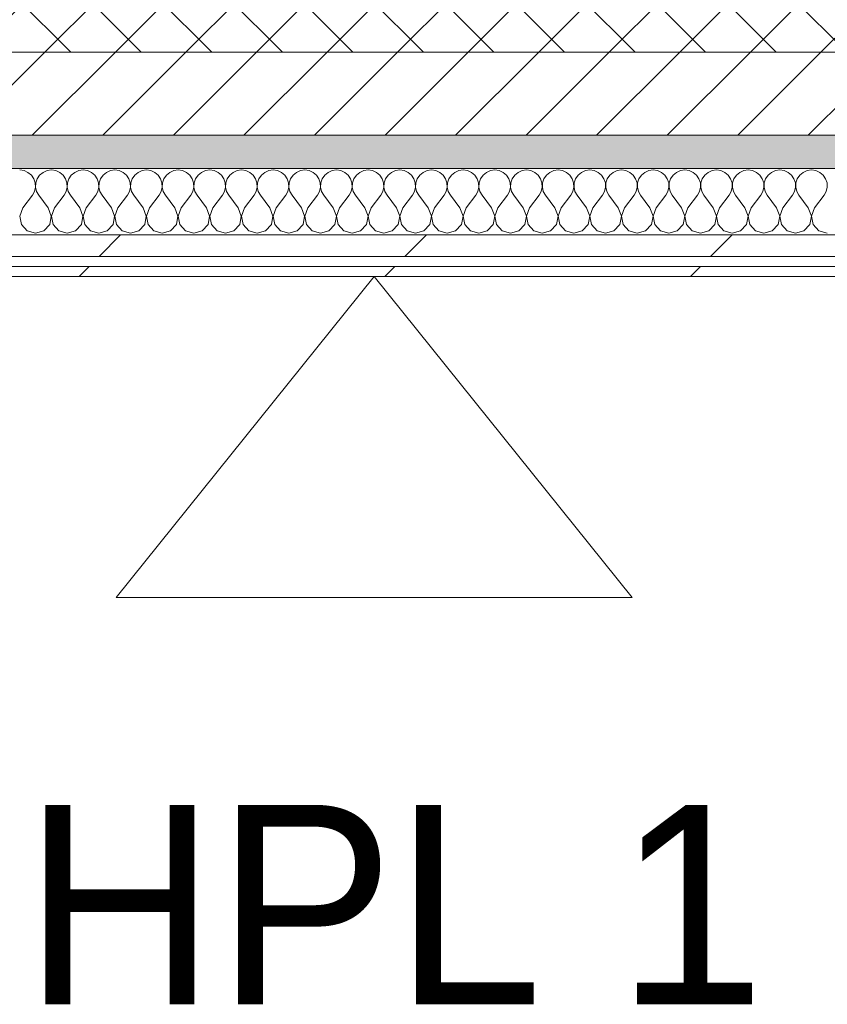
# Model space of a CAD drawing. Header units: millimetres. Extents: x -30280 to 22128, y -17757 to 4746.
# Tile 103 of 171: x -9314 to -8829, y -12842 to -12249. Entities that reach past the tile are written whole.
import ezdxf

# ---------------------------------------------------------------- set-up
doc = ezdxf.new("R2010")
doc.units = ezdxf.units.MM
doc.header["$MEASUREMENT"] = 0
doc.linetypes.add('Wipeout_Contour', pattern=[1000, 0, -1000])
doc.layers.add('12_FAÇ_Façana', color=7, linetype='Continuous')
doc.layers.add('Nuevo_08_E_Envans secs', color=7, linetype='Continuous')
for name, color, linetype, lineweight, true_color in [('12_FAÇ_Façana_Pluma_Nº__174', 7, 'Continuous', 13, 0xe4ad2c), ('12_FAÇ_Façana_Pluma_Nº__176', 7, 'Continuous', 15, 0x93a0c6), ('Nuevo_08_E_Envans secs_Pluma_Nº__102', 7, 'Continuous', 5, 0xcccccc), ('Nuevo_08_E_Envans secs_Pluma_Nº__171', 171, 'Continuous', 13, 0xaaaaff), ('Nuevo_08_E_Envans secs_Pluma_Nº__177', 7, 'Continuous', 15, 0xf7e046)]:
    doc.layers.add(name, color=color, linetype=linetype, lineweight=lineweight, true_color=true_color)
for name, color, linetype, lineweight in [('12_FAÇ_Façana_Pluma_Nº__2', 8, 'Continuous', 5), ('12_FAÇ_Façana_Pluma_Nº__7', 7, 'Continuous', 5), ('Nuevo_01_2D_Acabats_Pluma_Nº__20', 1, 'Continuous', 5), ('Nuevo_08_E_Envans secs_Pluma_Nº__1', 7, 'Continuous', 5)]:
    doc.layers.add(name, color=color, linetype=linetype, lineweight=lineweight)
doc.styles.add('Estilo_Generado_1', font='txt')
pattern_1 = [(45, (0, 0), (-183.8478, 183.8478), [195, -65]), (45, (7e-14, 183.85), (-183.8478, 183.8478), [195, -65])]

# ---------------------------------------------------------------- blocks, each defined once
blk = doc.blocks.new('Muro_22_1', base_point=(-7036.11, -12338.98))
at = {"layer": '12_FAÇ_Façana_Pluma_Nº__174', "linetype": 'Continuous', "lineweight": 13, "true_color": 0xe4ad2c}
h = blk.add_hatch(dxfattribs=at)
h.set_pattern_fill('SATE_Aislamiento_0001', color=42, style=0, pattern_type=2)
h.set_pattern_definition([(45, (0, 0), (-21.213203, 21.213203), []), (135, (0, 0), (21.213203, 21.213203), [])])
h.paths.add_polyline_path([(-10997.42, -12268.98), (-7450.39, -12268.98), (-7450.39, -12168.98), (-10997.42, -12168.98)])
at = {"layer": '12_FAÇ_Façana_Pluma_Nº__176', "linetype": 'Continuous', "lineweight": 0, "true_color": 0x495063}
blk.add_hatch(color=251, dxfattribs=at).paths.add_polyline_path([(-7490.39, -12318.98), (-10997.42, -12318.98), (-10997.42, -12338.98), (-7490.39, -12338.98)])
at = {"layer": '12_FAÇ_Façana_Pluma_Nº__2', "linetype": 'Continuous', "lineweight": 5}
h = blk.add_hatch(dxfattribs=at)
h.set_pattern_fill('Ceramic_0001', color=8, style=0, pattern_type=2)
h.set_pattern_definition([(45, (0, 0), (-21.213203, 21.213203), [])])
h.paths.add_polyline_path([(-7490.39, -12268.98), (-10997.42, -12268.98), (-10997.42, -12318.98), (-7490.39, -12318.98)])
at = {"layer": '12_FAÇ_Façana_Pluma_Nº__7', "color": 7, "linetype": 'Continuous', "lineweight": 5}
for p, q in [((-10997.42, -12268.98), (-7490.39, -12268.98)), ((-10997.42, -12318.98), (-7490.39, -12318.98))]:
    blk.add_line(p, q, dxfattribs=at)
at = {"layer": '12_FAÇ_Façana_Pluma_Nº__7', "color": 7, "linetype": 'Continuous', "lineweight": 5, "flags": 128}
blk.add_lwpolyline([(-10997.42, -12338.98), (-7490.39, -12338.98)], dxfattribs=at)
blk = doc.blocks.new('*X396')
at = {"layer": 'Nuevo_08_E_Envans secs_Pluma_Nº__102', "color": 254, "linetype": 'Continuous', "lineweight": 5, "true_color": 0xcccccc}
for p, q in [((-9311.68, -12340.29), (-9314.29, -12339.93)), ((-9309.28, -12341.35), (-9311.68, -12340.29)), ((-9307.26, -12343.03), (-9309.28, -12341.35)), ((-9305.77, -12345.19), (-9307.26, -12343.03)), ((-9302.27, -12343.03), (-9303.76, -12345.19)), ((-9300.25, -12341.35), (-9302.27, -12343.03)), ((-9297.84, -12340.29), (-9300.25, -12341.35)), ((-9295.24, -12339.93), (-9297.84, -12340.29)), ((-9292.64, -12340.29), (-9295.24, -12339.93)), ((-9290.23, -12341.35), (-9292.64, -12340.29)), ((-9288.21, -12343.03), (-9290.23, -12341.35)), ((-9286.72, -12345.19), (-9288.21, -12343.03)), ((-9283.22, -12343.03), (-9284.71, -12345.19)), ((-9281.2, -12341.35), (-9283.22, -12343.03)), ((-9278.79, -12340.29), (-9281.2, -12341.35)), ((-9276.19, -12339.93), (-9278.79, -12340.29)), ((-9273.59, -12340.29), (-9276.19, -12339.93)), ((-9271.18, -12341.35), (-9273.59, -12340.29)), ((-9269.16, -12343.03), (-9271.18, -12341.35)), ((-9267.67, -12345.19), (-9269.16, -12343.03)), ((-9264.17, -12343.03), (-9265.66, -12345.19)), ((-9262.15, -12341.35), (-9264.17, -12343.03)), ((-9259.75, -12340.29), (-9262.15, -12341.35)), ((-9257.14, -12339.93), (-9259.75, -12340.29)), ((-9254.54, -12340.29), (-9257.14, -12339.93)), ((-9252.14, -12341.35), (-9254.54, -12340.29)), ((-9250.11, -12343.03), (-9252.14, -12341.35)), ((-9248.62, -12345.19), (-9250.11, -12343.03)), ((-9245.13, -12343.03), (-9246.61, -12345.19)), ((-9243.1, -12341.35), (-9245.13, -12343.03)), ((-9240.7, -12340.29), (-9243.1, -12341.35)), ((-9238.1, -12339.93), (-9240.7, -12340.29)), ((-9235.49, -12340.29), (-9238.1, -12339.93)), ((-9233.09, -12341.35), (-9235.49, -12340.29)), ((-9231.06, -12343.03), (-9233.09, -12341.35)), ((-9229.58, -12345.19), (-9231.06, -12343.03)), ((-9226.08, -12343.03), (-9227.57, -12345.19)), ((-9224.05, -12341.35), (-9226.08, -12343.03)), ((-9221.65, -12340.29), (-9224.05, -12341.35)), ((-9219.05, -12339.93), (-9221.65, -12340.29)), ((-9216.45, -12340.29), (-9219.05, -12339.93)), ((-9214.04, -12341.35), (-9216.45, -12340.29)), ((-9212.02, -12343.03), (-9214.04, -12341.35)), ((-9210.53, -12345.19), (-9212.02, -12343.03)), ((-9207.03, -12343.03), (-9208.52, -12345.19)), ((-9205.01, -12341.35), (-9207.03, -12343.03)), ((-9202.6, -12340.29), (-9205.01, -12341.35)), ((-9200, -12339.93), (-9202.6, -12340.29)), ((-9197.4, -12340.29), (-9200, -12339.93)), ((-9194.99, -12341.35), (-9197.4, -12340.29)), ((-9192.97, -12343.03), (-9194.99, -12341.35)), ((-9191.48, -12345.19), (-9192.97, -12343.03)), ((-9187.98, -12343.03), (-9189.47, -12345.19)), ((-9185.96, -12341.35), (-9187.98, -12343.03)), ((-9183.55, -12340.29), (-9185.96, -12341.35)), ((-9180.95, -12339.93), (-9183.55, -12340.29)), ((-9178.35, -12340.29), (-9180.95, -12339.93)), ((-9175.95, -12341.35), (-9178.35, -12340.29)), ((-9173.92, -12343.03), (-9175.95, -12341.35)), ((-9172.43, -12345.19), (-9173.92, -12343.03)), ((-9168.94, -12343.03), (-9170.42, -12345.19)), ((-9166.91, -12341.35), (-9168.94, -12343.03)), ((-9164.51, -12340.29), (-9166.91, -12341.35)), ((-9161.9, -12339.93), (-9164.51, -12340.29)), ((-9159.3, -12340.29), (-9161.9, -12339.93)), ((-9156.9, -12341.35), (-9159.3, -12340.29)), ((-9154.87, -12343.03), (-9156.9, -12341.35)), ((-9153.39, -12345.19), (-9154.87, -12343.03)), ((-9149.89, -12343.03), (-9151.38, -12345.19)), ((-9147.86, -12341.35), (-9149.89, -12343.03)), ((-9145.46, -12340.29), (-9147.86, -12341.35)), ((-9142.86, -12339.93), (-9145.46, -12340.29)), ((-9140.25, -12340.29), (-9142.86, -12339.93)), ((-9137.85, -12341.35), (-9140.25, -12340.29)), ((-9135.83, -12343.03), (-9137.85, -12341.35)), ((-9134.34, -12345.19), (-9135.83, -12343.03)), ((-9130.84, -12343.03), (-9132.33, -12345.19)), ((-9128.82, -12341.35), (-9130.84, -12343.03)), ((-9126.41, -12340.29), (-9128.82, -12341.35)), ((-9123.81, -12339.93), (-9126.41, -12340.29)), ((-9121.21, -12340.29), (-9123.81, -12339.93)), ((-9118.8, -12341.35), (-9121.21, -12340.29)), ((-9116.78, -12343.03), (-9118.8, -12341.35)), ((-9115.29, -12345.19), (-9116.78, -12343.03)), ((-9111.79, -12343.03), (-9113.28, -12345.19)), ((-9109.77, -12341.35), (-9111.79, -12343.03)), ((-9107.36, -12340.29), (-9109.77, -12341.35)), ((-9104.76, -12339.93), (-9107.36, -12340.29)), ((-9102.16, -12340.29), (-9104.76, -12339.93)), ((-9099.75, -12341.35), (-9102.16, -12340.29)), ((-9097.73, -12343.03), (-9099.75, -12341.35)), ((-9096.24, -12345.19), (-9097.73, -12343.03)), ((-9092.74, -12343.03), (-9094.23, -12345.19)), ((-9090.72, -12341.35), (-9092.74, -12343.03)), ((-9088.32, -12340.29), (-9090.72, -12341.35)), ((-9085.71, -12339.93), (-9088.32, -12340.29)), ((-9083.11, -12340.29), (-9085.71, -12339.93)), ((-9080.71, -12341.35), (-9083.11, -12340.29)), ((-9078.68, -12343.03), (-9080.71, -12341.35)), ((-9077.2, -12345.19), (-9078.68, -12343.03)), ((-9073.7, -12343.03), (-9075.19, -12345.19)), ((-9071.67, -12341.35), (-9073.7, -12343.03)), ((-9069.27, -12340.29), (-9071.67, -12341.35)), ((-9066.67, -12339.93), (-9069.27, -12340.29)), ((-9064.06, -12340.29), (-9066.67, -12339.93)), ((-9061.66, -12341.35), (-9064.06, -12340.29)), ((-9059.64, -12343.03), (-9061.66, -12341.35)), ((-9058.15, -12345.19), (-9059.64, -12343.03)), ((-9054.65, -12343.03), (-9056.14, -12345.19)), ((-9052.63, -12341.35), (-9054.65, -12343.03)), ((-9050.22, -12340.29), (-9052.63, -12341.35)), ((-9047.62, -12339.93), (-9050.22, -12340.29)), ((-9045.02, -12340.29), (-9047.62, -12339.93)), ((-9042.61, -12341.35), (-9045.02, -12340.29)), ((-9040.59, -12343.03), (-9042.61, -12341.35)), ((-9039.1, -12345.19), (-9040.59, -12343.03)), ((-9035.6, -12343.03), (-9037.09, -12345.19)), ((-9033.58, -12341.35), (-9035.6, -12343.03)), ((-9031.17, -12340.29), (-9033.58, -12341.35)), ((-9028.57, -12339.93), (-9031.17, -12340.29)), ((-9025.97, -12340.29), (-9028.57, -12339.93)), ((-9023.56, -12341.35), (-9025.97, -12340.29)), ((-9021.54, -12343.03), (-9023.56, -12341.35)), ((-9020.05, -12345.19), (-9021.54, -12343.03)), ((-9016.55, -12343.03), (-9018.04, -12345.19)), ((-9014.53, -12341.35), (-9016.55, -12343.03)), ((-9012.13, -12340.29), (-9014.53, -12341.35)), ((-9009.52, -12339.93), (-9012.13, -12340.29)), ((-9006.92, -12340.29), (-9009.52, -12339.93)), ((-9004.52, -12341.35), (-9006.92, -12340.29)), ((-9002.49, -12343.03), (-9004.52, -12341.35)), ((-9001.01, -12345.19), (-9002.49, -12343.03)), ((-8997.51, -12343.03), (-8998.99, -12345.19)), ((-8995.48, -12341.35), (-8997.51, -12343.03)), ((-8993.08, -12340.29), (-8995.48, -12341.35)), ((-8990.48, -12339.93), (-8993.08, -12340.29)), ((-8987.87, -12340.29), (-8990.48, -12339.93)), ((-8985.47, -12341.35), (-8987.87, -12340.29)), ((-8983.45, -12343.03), (-8985.47, -12341.35)), ((-8981.96, -12345.19), (-8983.45, -12343.03)), ((-8978.46, -12343.03), (-8979.95, -12345.19)), ((-8976.44, -12341.35), (-8978.46, -12343.03)), ((-8974.03, -12340.29), (-8976.44, -12341.35)), ((-8971.43, -12339.93), (-8974.03, -12340.29)), ((-8968.83, -12340.29), (-8971.43, -12339.93)), ((-8966.42, -12341.35), (-8968.83, -12340.29)), ((-8964.4, -12343.03), (-8966.42, -12341.35)), ((-8962.91, -12345.19), (-8964.4, -12343.03)), ((-8959.41, -12343.03), (-8960.9, -12345.19)), ((-8957.39, -12341.35), (-8959.41, -12343.03)), ((-8954.98, -12340.29), (-8957.39, -12341.35)), ((-8952.38, -12339.93), (-8954.98, -12340.29)), ((-8949.78, -12340.29), (-8952.38, -12339.93)), ((-8947.37, -12341.35), (-8949.78, -12340.29)), ((-8945.35, -12343.03), (-8947.37, -12341.35)), ((-8943.86, -12345.19), (-8945.35, -12343.03)), ((-8940.36, -12343.03), (-8941.85, -12345.19)), ((-8938.34, -12341.35), (-8940.36, -12343.03)), ((-8935.94, -12340.29), (-8938.34, -12341.35)), ((-8933.33, -12339.93), (-8935.94, -12340.29)), ((-8930.73, -12340.29), (-8933.33, -12339.93)), ((-8928.33, -12341.35), (-8930.73, -12340.29)), ((-8926.3, -12343.03), (-8928.33, -12341.35)), ((-8924.81, -12345.19), (-8926.3, -12343.03)), ((-8921.32, -12343.03), (-8922.8, -12345.19)), ((-8919.29, -12341.35), (-8921.32, -12343.03)), ((-8916.89, -12340.29), (-8919.29, -12341.35)), ((-8914.29, -12339.93), (-8916.89, -12340.29)), ((-8911.68, -12340.29), (-8914.29, -12339.93)), ((-8909.28, -12341.35), (-8911.68, -12340.29)), ((-8907.26, -12343.03), (-8909.28, -12341.35)), ((-8905.77, -12345.19), (-8907.26, -12343.03)), ((-8902.27, -12343.03), (-8903.76, -12345.19)), ((-8900.25, -12341.35), (-8902.27, -12343.03)), ((-8897.84, -12340.29), (-8900.25, -12341.35)), ((-8895.24, -12339.93), (-8897.84, -12340.29)), ((-8892.64, -12340.29), (-8895.24, -12339.93)), ((-8890.23, -12341.35), (-8892.64, -12340.29)), ((-8888.21, -12343.03), (-8890.23, -12341.35)), ((-8886.72, -12345.19), (-8888.21, -12343.03)), ((-8883.22, -12343.03), (-8884.71, -12345.19)), ((-8881.2, -12341.35), (-8883.22, -12343.03)), ((-8878.79, -12340.29), (-8881.2, -12341.35)), ((-8876.19, -12339.93), (-8878.79, -12340.29)), ((-8873.59, -12340.29), (-8876.19, -12339.93)), ((-8871.18, -12341.35), (-8873.59, -12340.29)), ((-8869.16, -12343.03), (-8871.18, -12341.35)), ((-8867.67, -12345.19), (-8869.16, -12343.03)), ((-8864.17, -12343.03), (-8865.66, -12345.19)), ((-8862.15, -12341.35), (-8864.17, -12343.03)), ((-8859.75, -12340.29), (-8862.15, -12341.35)), ((-8857.14, -12339.93), (-8859.75, -12340.29)), ((-8854.54, -12340.29), (-8857.14, -12339.93)), ((-8852.14, -12341.35), (-8854.54, -12340.29)), ((-8850.11, -12343.03), (-8852.14, -12341.35)), ((-8848.62, -12345.19), (-8850.11, -12343.03)), ((-8845.13, -12343.03), (-8846.61, -12345.19)), ((-8843.1, -12341.35), (-8845.13, -12343.03)), ((-8840.7, -12340.29), (-8843.1, -12341.35)), ((-8838.1, -12339.93), (-8840.7, -12340.29)), ((-8835.49, -12340.29), (-8838.1, -12339.93)), ((-8833.09, -12341.35), (-8835.49, -12340.29)), ((-8831.06, -12343.03), (-8833.09, -12341.35)), ((-8829.58, -12345.19), (-8831.06, -12343.03)), ((-9304.93, -12347.68), (-9305.77, -12345.19)), ((-9304.8, -12350.31), (-9304.93, -12347.68)), ((-9304.6, -12347.68), (-9304.72, -12350.31)), ((-9303.76, -12345.19), (-9304.6, -12347.68)), ((-9285.88, -12347.68), (-9286.72, -12345.19)), ((-9285.75, -12350.31), (-9285.88, -12347.68)), ((-9285.55, -12347.68), (-9285.68, -12350.31)), ((-9284.71, -12345.19), (-9285.55, -12347.68)), ((-9266.83, -12347.68), (-9267.67, -12345.19)), ((-9266.71, -12350.31), (-9266.83, -12347.68)), ((-9266.5, -12347.68), (-9266.63, -12350.31)), ((-9265.66, -12345.19), (-9266.5, -12347.68)), ((-9247.78, -12347.68), (-9248.62, -12345.19)), ((-9247.66, -12350.31), (-9247.78, -12347.68)), ((-9247.45, -12347.68), (-9247.58, -12350.31)), ((-9246.61, -12345.19), (-9247.45, -12347.68)), ((-9228.74, -12347.68), (-9229.58, -12345.19)), ((-9228.61, -12350.31), (-9228.74, -12347.68)), ((-9228.41, -12347.68), (-9228.53, -12350.31)), ((-9227.57, -12345.19), (-9228.41, -12347.68)), ((-9209.69, -12347.68), (-9210.53, -12345.19)), ((-9209.56, -12350.31), (-9209.69, -12347.68)), ((-9209.36, -12347.68), (-9209.49, -12350.31)), ((-9208.52, -12345.19), (-9209.36, -12347.68)), ((-9190.64, -12347.68), (-9191.48, -12345.19)), ((-9190.51, -12350.31), (-9190.64, -12347.68)), ((-9190.31, -12347.68), (-9190.44, -12350.31)), ((-9189.47, -12345.19), (-9190.31, -12347.68)), ((-9171.59, -12347.68), (-9172.43, -12345.19)), ((-9171.47, -12350.31), (-9171.59, -12347.68)), ((-9171.26, -12347.68), (-9171.39, -12350.31)), ((-9170.42, -12345.19), (-9171.26, -12347.68)), ((-9152.55, -12347.68), (-9153.39, -12345.19)), ((-9152.42, -12350.31), (-9152.55, -12347.68)), ((-9152.22, -12347.68), (-9152.34, -12350.31)), ((-9151.38, -12345.19), (-9152.22, -12347.68)), ((-9133.5, -12347.68), (-9134.34, -12345.19)), ((-9133.37, -12350.31), (-9133.5, -12347.68)), ((-9133.17, -12347.68), (-9133.29, -12350.31)), ((-9132.33, -12345.19), (-9133.17, -12347.68)), ((-9114.45, -12347.68), (-9115.29, -12345.19)), ((-9114.32, -12350.31), (-9114.45, -12347.68)), ((-9114.12, -12347.68), (-9114.25, -12350.31)), ((-9113.28, -12345.19), (-9114.12, -12347.68)), ((-9095.4, -12347.68), (-9096.24, -12345.19)), ((-9095.28, -12350.31), (-9095.4, -12347.68)), ((-9095.07, -12347.68), (-9095.2, -12350.31)), ((-9094.23, -12345.19), (-9095.07, -12347.68)), ((-9076.36, -12347.68), (-9077.2, -12345.19)), ((-9076.23, -12350.31), (-9076.36, -12347.68)), ((-9076.02, -12347.68), (-9076.15, -12350.31)), ((-9075.19, -12345.19), (-9076.02, -12347.68)), ((-9057.31, -12347.68), (-9058.15, -12345.19)), ((-9057.18, -12350.31), (-9057.31, -12347.68)), ((-9056.98, -12347.68), (-9057.1, -12350.31)), ((-9056.14, -12345.19), (-9056.98, -12347.68)), ((-9038.26, -12347.68), (-9039.1, -12345.19)), ((-9038.13, -12350.31), (-9038.26, -12347.68)), ((-9037.93, -12347.68), (-9038.06, -12350.31)), ((-9037.09, -12345.19), (-9037.93, -12347.68)), ((-9019.21, -12347.68), (-9020.05, -12345.19)), ((-9019.09, -12350.31), (-9019.21, -12347.68)), ((-9018.88, -12347.68), (-9019.01, -12350.31)), ((-9018.04, -12345.19), (-9018.88, -12347.68)), ((-9000.17, -12347.68), (-9001.01, -12345.19)), ((-9000.04, -12350.31), (-9000.17, -12347.68)), ((-8999.83, -12347.68), (-8999.96, -12350.31)), ((-8998.99, -12345.19), (-8999.83, -12347.68)), ((-8981.12, -12347.68), (-8981.96, -12345.19)), ((-8980.99, -12350.31), (-8981.12, -12347.68)), ((-8980.79, -12347.68), (-8980.91, -12350.31)), ((-8979.95, -12345.19), (-8980.79, -12347.68)), ((-8962.07, -12347.68), (-8962.91, -12345.19)), ((-8961.94, -12350.31), (-8962.07, -12347.68)), ((-8961.74, -12347.68), (-8961.87, -12350.31)), ((-8960.9, -12345.19), (-8961.74, -12347.68)), ((-8943.02, -12347.68), (-8943.86, -12345.19)), ((-8942.9, -12350.31), (-8943.02, -12347.68)), ((-8942.69, -12347.68), (-8942.82, -12350.31)), ((-8941.85, -12345.19), (-8942.69, -12347.68)), ((-8923.98, -12347.68), (-8924.81, -12345.19)), ((-8923.85, -12350.31), (-8923.98, -12347.68)), ((-8923.64, -12347.68), (-8923.77, -12350.31)), ((-8922.8, -12345.19), (-8923.64, -12347.68)), ((-8904.93, -12347.68), (-8905.77, -12345.19)), ((-8904.8, -12350.31), (-8904.93, -12347.68)), ((-8904.6, -12347.68), (-8904.72, -12350.31)), ((-8903.76, -12345.19), (-8904.6, -12347.68)), ((-8885.88, -12347.68), (-8886.72, -12345.19)), ((-8885.75, -12350.31), (-8885.88, -12347.68)), ((-8885.55, -12347.68), (-8885.68, -12350.31)), ((-8884.71, -12345.19), (-8885.55, -12347.68)), ((-8866.83, -12347.68), (-8867.67, -12345.19)), ((-8866.71, -12350.31), (-8866.83, -12347.68)), ((-8866.5, -12347.68), (-8866.63, -12350.31)), ((-8865.66, -12345.19), (-8866.5, -12347.68)), ((-8847.78, -12347.68), (-8848.62, -12345.19)), ((-8847.66, -12350.31), (-8847.78, -12347.68)), ((-8847.45, -12347.68), (-8847.58, -12350.31)), ((-8846.61, -12345.19), (-8847.45, -12347.68)), ((-8828.74, -12347.68), (-8829.58, -12345.19)), ((-8828.61, -12350.31), (-8828.74, -12347.68)), ((-9312.38, -12362.79), (-9306.67, -12355.17)), ((-9306.67, -12355.17), (-9305.4, -12352.87)), ((-9305.4, -12352.87), (-9304.8, -12350.31)), ((-9304.72, -12350.31), (-9304.13, -12352.87)), ((-9304.13, -12352.87), (-9302.86, -12355.17)), ((-9297.14, -12362.79), (-9302.86, -12355.17)), ((-9293.33, -12362.79), (-9287.62, -12355.17)), ((-9287.62, -12355.17), (-9286.35, -12352.87)), ((-9286.35, -12352.87), (-9285.75, -12350.31)), ((-9285.68, -12350.31), (-9285.08, -12352.87)), ((-9285.08, -12352.87), (-9283.81, -12355.17)), ((-9278.1, -12362.79), (-9283.81, -12355.17)), ((-9274.29, -12362.79), (-9268.57, -12355.17)), ((-9268.57, -12355.17), (-9267.3, -12352.87)), ((-9267.3, -12352.87), (-9266.71, -12350.31)), ((-9266.63, -12350.31), (-9266.03, -12352.87)), ((-9266.03, -12352.87), (-9264.76, -12355.17)), ((-9259.05, -12362.79), (-9264.76, -12355.17)), ((-9255.24, -12362.79), (-9249.52, -12355.17)), ((-9249.52, -12355.17), (-9248.25, -12352.87)), ((-9248.25, -12352.87), (-9247.66, -12350.31)), ((-9247.58, -12350.31), (-9246.99, -12352.87)), ((-9246.99, -12352.87), (-9245.71, -12355.17)), ((-9240, -12362.79), (-9245.71, -12355.17)), ((-9236.19, -12362.79), (-9230.48, -12355.17)), ((-9230.48, -12355.17), (-9229.2, -12352.87)), ((-9229.2, -12352.87), (-9228.61, -12350.31)), ((-9228.53, -12350.31), (-9227.94, -12352.87)), ((-9227.94, -12352.87), (-9226.67, -12355.17)), ((-9220.95, -12362.79), (-9226.67, -12355.17)), ((-9217.14, -12362.79), (-9211.43, -12355.17)), ((-9211.43, -12355.17), (-9210.16, -12352.87)), ((-9210.16, -12352.87), (-9209.56, -12350.31)), ((-9209.49, -12350.31), (-9208.89, -12352.87)), ((-9208.89, -12352.87), (-9207.62, -12355.17)), ((-9201.9, -12362.79), (-9207.62, -12355.17)), ((-9198.1, -12362.79), (-9192.38, -12355.17)), ((-9192.38, -12355.17), (-9191.11, -12352.87)), ((-9191.11, -12352.87), (-9190.51, -12350.31)), ((-9190.44, -12350.31), (-9189.84, -12352.87)), ((-9189.84, -12352.87), (-9188.57, -12355.17)), ((-9182.86, -12362.79), (-9188.57, -12355.17)), ((-9179.05, -12362.79), (-9173.33, -12355.17)), ((-9173.33, -12355.17), (-9172.06, -12352.87)), ((-9172.06, -12352.87), (-9171.47, -12350.31)), ((-9171.39, -12350.31), (-9170.8, -12352.87)), ((-9170.8, -12352.87), (-9169.52, -12355.17)), ((-9163.81, -12362.79), (-9169.52, -12355.17)), ((-9160, -12362.79), (-9154.29, -12355.17)), ((-9154.29, -12355.17), (-9153.01, -12352.87)), ((-9153.01, -12352.87), (-9152.42, -12350.31)), ((-9152.34, -12350.31), (-9151.75, -12352.87)), ((-9151.75, -12352.87), (-9150.48, -12355.17)), ((-9144.76, -12362.79), (-9150.48, -12355.17)), ((-9140.95, -12362.79), (-9135.24, -12355.17)), ((-9135.24, -12355.17), (-9133.97, -12352.87)), ((-9133.97, -12352.87), (-9133.37, -12350.31)), ((-9133.29, -12350.31), (-9132.7, -12352.87)), ((-9132.7, -12352.87), (-9131.43, -12355.17)), ((-9125.71, -12362.79), (-9131.43, -12355.17)), ((-9121.9, -12362.79), (-9116.19, -12355.17)), ((-9116.19, -12355.17), (-9114.92, -12352.87)), ((-9114.92, -12352.87), (-9114.32, -12350.31)), ((-9114.25, -12350.31), (-9113.65, -12352.87)), ((-9113.65, -12352.87), (-9112.38, -12355.17)), ((-9106.67, -12362.79), (-9112.38, -12355.17)), ((-9102.86, -12362.79), (-9097.14, -12355.17)), ((-9097.14, -12355.17), (-9095.87, -12352.87)), ((-9095.87, -12352.87), (-9095.28, -12350.31)), ((-9095.2, -12350.31), (-9094.6, -12352.87)), ((-9094.6, -12352.87), (-9093.33, -12355.17)), ((-9087.62, -12362.79), (-9093.33, -12355.17)), ((-9083.81, -12362.79), (-9078.1, -12355.17)), ((-9078.1, -12355.17), (-9076.82, -12352.87)), ((-9076.82, -12352.87), (-9076.23, -12350.31)), ((-9076.15, -12350.31), (-9075.56, -12352.87)), ((-9075.56, -12352.87), (-9074.29, -12355.17)), ((-9068.57, -12362.79), (-9074.29, -12355.17)), ((-9064.76, -12362.79), (-9059.05, -12355.17)), ((-9059.05, -12355.17), (-9057.78, -12352.87)), ((-9057.78, -12352.87), (-9057.18, -12350.31)), ((-9057.1, -12350.31), (-9056.51, -12352.87)), ((-9056.51, -12352.87), (-9055.24, -12355.17)), ((-9049.52, -12362.79), (-9055.24, -12355.17)), ((-9045.71, -12362.79), (-9040, -12355.17)), ((-9040, -12355.17), (-9038.73, -12352.87)), ((-9038.73, -12352.87), (-9038.13, -12350.31)), ((-9038.06, -12350.31), (-9037.46, -12352.87)), ((-9037.46, -12352.87), (-9036.19, -12355.17)), ((-9030.48, -12362.79), (-9036.19, -12355.17)), ((-9026.67, -12362.79), (-9020.95, -12355.17)), ((-9020.95, -12355.17), (-9019.68, -12352.87)), ((-9019.68, -12352.87), (-9019.09, -12350.31)), ((-9019.01, -12350.31), (-9018.41, -12352.87)), ((-9018.41, -12352.87), (-9017.14, -12355.17)), ((-9011.43, -12362.79), (-9017.14, -12355.17)), ((-9007.62, -12362.79), (-9001.9, -12355.17)), ((-9001.9, -12355.17), (-9000.63, -12352.87)), ((-9000.63, -12352.87), (-9000.04, -12350.31)), ((-8999.96, -12350.31), (-8999.37, -12352.87)), ((-8999.37, -12352.87), (-8998.1, -12355.17)), ((-8992.38, -12362.79), (-8998.1, -12355.17)), ((-8988.57, -12362.79), (-8982.86, -12355.17)), ((-8982.86, -12355.17), (-8981.59, -12352.87)), ((-8981.59, -12352.87), (-8980.99, -12350.31)), ((-8980.91, -12350.31), (-8980.32, -12352.87)), ((-8980.32, -12352.87), (-8979.05, -12355.17)), ((-8973.33, -12362.79), (-8979.05, -12355.17)), ((-8969.52, -12362.79), (-8963.81, -12355.17)), ((-8963.81, -12355.17), (-8962.54, -12352.87)), ((-8962.54, -12352.87), (-8961.94, -12350.31)), ((-8961.87, -12350.31), (-8961.27, -12352.87)), ((-8961.27, -12352.87), (-8960, -12355.17)), ((-8954.29, -12362.79), (-8960, -12355.17)), ((-8950.48, -12362.79), (-8944.76, -12355.17)), ((-8944.76, -12355.17), (-8943.49, -12352.87)), ((-8943.49, -12352.87), (-8942.9, -12350.31)), ((-8942.82, -12350.31), (-8942.22, -12352.87)), ((-8942.22, -12352.87), (-8940.95, -12355.17)), ((-8935.24, -12362.79), (-8940.95, -12355.17)), ((-8931.43, -12362.79), (-8925.71, -12355.17)), ((-8925.71, -12355.17), (-8924.44, -12352.87)), ((-8924.44, -12352.87), (-8923.85, -12350.31)), ((-8923.77, -12350.31), (-8923.18, -12352.87)), ((-8923.18, -12352.87), (-8921.9, -12355.17)), ((-8916.19, -12362.79), (-8921.9, -12355.17)), ((-8912.38, -12362.79), (-8906.67, -12355.17)), ((-8906.67, -12355.17), (-8905.4, -12352.87)), ((-8905.4, -12352.87), (-8904.8, -12350.31)), ((-8904.72, -12350.31), (-8904.13, -12352.87)), ((-8904.13, -12352.87), (-8902.86, -12355.17)), ((-8897.14, -12362.79), (-8902.86, -12355.17)), ((-8893.33, -12362.79), (-8887.62, -12355.17)), ((-8887.62, -12355.17), (-8886.35, -12352.87)), ((-8886.35, -12352.87), (-8885.75, -12350.31)), ((-8885.68, -12350.31), (-8885.08, -12352.87)), ((-8885.08, -12352.87), (-8883.81, -12355.17)), ((-8878.1, -12362.79), (-8883.81, -12355.17)), ((-8874.29, -12362.79), (-8868.57, -12355.17)), ((-8868.57, -12355.17), (-8867.3, -12352.87)), ((-8867.3, -12352.87), (-8866.71, -12350.31)), ((-8866.63, -12350.31), (-8866.03, -12352.87)), ((-8866.03, -12352.87), (-8864.76, -12355.17)), ((-8859.05, -12362.79), (-8864.76, -12355.17)), ((-8855.24, -12362.79), (-8849.52, -12355.17)), ((-8849.52, -12355.17), (-8848.25, -12352.87)), ((-8848.25, -12352.87), (-8847.66, -12350.31)), ((-8847.58, -12350.31), (-8846.99, -12352.87)), ((-8846.99, -12352.87), (-8845.71, -12355.17)), ((-8840, -12362.79), (-8845.71, -12355.17)), ((-8836.19, -12362.79), (-8830.48, -12355.17)), ((-8830.48, -12355.17), (-8829.2, -12352.87)), ((-8829.2, -12352.87), (-8828.61, -12350.31)), ((-9312.38, -12362.79), (-9314.25, -12367.64)), ((-9314.25, -12367.64), (-9313.28, -12372.76)), ((-9295.28, -12367.64), (-9297.14, -12362.79)), ((-9296.24, -12372.76), (-9295.28, -12367.64)), ((-9293.33, -12362.79), (-9295.2, -12367.64)), ((-9295.2, -12367.64), (-9294.23, -12372.76)), ((-9276.23, -12367.64), (-9278.1, -12362.79)), ((-9277.2, -12372.76), (-9276.23, -12367.64)), ((-9274.29, -12362.79), (-9276.15, -12367.64)), ((-9276.15, -12367.64), (-9275.19, -12372.76)), ((-9257.18, -12367.64), (-9259.05, -12362.79)), ((-9258.15, -12372.76), (-9257.18, -12367.64)), ((-9255.24, -12362.79), (-9257.1, -12367.64)), ((-9257.1, -12367.64), (-9256.14, -12372.76)), ((-9238.13, -12367.64), (-9240, -12362.79)), ((-9239.1, -12372.76), (-9238.13, -12367.64)), ((-9236.19, -12362.79), (-9238.06, -12367.64)), ((-9238.06, -12367.64), (-9237.09, -12372.76)), ((-9219.09, -12367.64), (-9220.95, -12362.79)), ((-9220.05, -12372.76), (-9219.09, -12367.64)), ((-9217.14, -12362.79), (-9219.01, -12367.64)), ((-9219.01, -12367.64), (-9218.04, -12372.76)), ((-9200.04, -12367.64), (-9201.9, -12362.79)), ((-9201.01, -12372.76), (-9200.04, -12367.64)), ((-9198.1, -12362.79), (-9199.96, -12367.64)), ((-9199.96, -12367.64), (-9198.99, -12372.76)), ((-9180.99, -12367.64), (-9182.86, -12362.79)), ((-9181.96, -12372.76), (-9180.99, -12367.64)), ((-9179.05, -12362.79), (-9180.91, -12367.64)), ((-9180.91, -12367.64), (-9179.95, -12372.76)), ((-9161.94, -12367.64), (-9163.81, -12362.79)), ((-9162.91, -12372.76), (-9161.94, -12367.64)), ((-9160, -12362.79), (-9161.87, -12367.64)), ((-9161.87, -12367.64), (-9160.9, -12372.76)), ((-9142.9, -12367.64), (-9144.76, -12362.79)), ((-9143.86, -12372.76), (-9142.9, -12367.64)), ((-9140.95, -12362.79), (-9142.82, -12367.64)), ((-9142.82, -12367.64), (-9141.85, -12372.76)), ((-9123.85, -12367.64), (-9125.71, -12362.79)), ((-9124.81, -12372.76), (-9123.85, -12367.64)), ((-9121.9, -12362.79), (-9123.77, -12367.64)), ((-9123.77, -12367.64), (-9122.8, -12372.76)), ((-9104.8, -12367.64), (-9106.67, -12362.79)), ((-9105.77, -12372.76), (-9104.8, -12367.64)), ((-9102.86, -12362.79), (-9104.72, -12367.64)), ((-9104.72, -12367.64), (-9103.76, -12372.76)), ((-9085.75, -12367.64), (-9087.62, -12362.79)), ((-9086.72, -12372.76), (-9085.75, -12367.64)), ((-9083.81, -12362.79), (-9085.68, -12367.64)), ((-9085.68, -12367.64), (-9084.71, -12372.76)), ((-9066.71, -12367.64), (-9068.57, -12362.79)), ((-9067.67, -12372.76), (-9066.71, -12367.64)), ((-9064.76, -12362.79), (-9066.63, -12367.64)), ((-9066.63, -12367.64), (-9065.66, -12372.76)), ((-9047.66, -12367.64), (-9049.52, -12362.79)), ((-9048.62, -12372.76), (-9047.66, -12367.64)), ((-9045.71, -12362.79), (-9047.58, -12367.64)), ((-9047.58, -12367.64), (-9046.61, -12372.76)), ((-9028.61, -12367.64), (-9030.48, -12362.79)), ((-9029.58, -12372.76), (-9028.61, -12367.64)), ((-9026.67, -12362.79), (-9028.53, -12367.64)), ((-9028.53, -12367.64), (-9027.57, -12372.76)), ((-9009.56, -12367.64), (-9011.43, -12362.79)), ((-9010.53, -12372.76), (-9009.56, -12367.64)), ((-9007.62, -12362.79), (-9009.49, -12367.64)), ((-9009.49, -12367.64), (-9008.52, -12372.76)), ((-8990.51, -12367.64), (-8992.38, -12362.79)), ((-8991.48, -12372.76), (-8990.51, -12367.64)), ((-8988.57, -12362.79), (-8990.44, -12367.64)), ((-8990.44, -12367.64), (-8989.47, -12372.76)), ((-8971.47, -12367.64), (-8973.33, -12362.79)), ((-8972.43, -12372.76), (-8971.47, -12367.64)), ((-8969.52, -12362.79), (-8971.39, -12367.64)), ((-8971.39, -12367.64), (-8970.42, -12372.76)), ((-8952.42, -12367.64), (-8954.29, -12362.79)), ((-8953.39, -12372.76), (-8952.42, -12367.64)), ((-8950.48, -12362.79), (-8952.34, -12367.64)), ((-8952.34, -12367.64), (-8951.38, -12372.76)), ((-8933.37, -12367.64), (-8935.24, -12362.79)), ((-8934.34, -12372.76), (-8933.37, -12367.64)), ((-8931.43, -12362.79), (-8933.29, -12367.64)), ((-8933.29, -12367.64), (-8932.33, -12372.76)), ((-8914.32, -12367.64), (-8916.19, -12362.79)), ((-8915.29, -12372.76), (-8914.32, -12367.64)), ((-8912.38, -12362.79), (-8914.25, -12367.64)), ((-8914.25, -12367.64), (-8913.28, -12372.76)), ((-8895.28, -12367.64), (-8897.14, -12362.79)), ((-8896.24, -12372.76), (-8895.28, -12367.64)), ((-8893.33, -12362.79), (-8895.2, -12367.64)), ((-8895.2, -12367.64), (-8894.23, -12372.76)), ((-8876.23, -12367.64), (-8878.1, -12362.79)), ((-8877.2, -12372.76), (-8876.23, -12367.64)), ((-8874.29, -12362.79), (-8876.15, -12367.64)), ((-8876.15, -12367.64), (-8875.19, -12372.76)), ((-8857.18, -12367.64), (-8859.05, -12362.79)), ((-8858.15, -12372.76), (-8857.18, -12367.64)), ((-8855.24, -12362.79), (-8857.1, -12367.64)), ((-8857.1, -12367.64), (-8856.14, -12372.76)), ((-8838.13, -12367.64), (-8840, -12362.79)), ((-8839.1, -12372.76), (-8838.13, -12367.64)), ((-8836.19, -12362.79), (-8838.06, -12367.64)), ((-8838.06, -12367.64), (-8837.09, -12372.76)), ((-9313.28, -12372.76), (-9309.77, -12376.6)), ((-9299.75, -12376.6), (-9296.24, -12372.76)), ((-9294.23, -12372.76), (-9290.72, -12376.6)), ((-9280.71, -12376.6), (-9277.2, -12372.76)), ((-9275.19, -12372.76), (-9271.67, -12376.6)), ((-9261.66, -12376.6), (-9258.15, -12372.76)), ((-9256.14, -12372.76), (-9252.63, -12376.6)), ((-9242.61, -12376.6), (-9239.1, -12372.76)), ((-9237.09, -12372.76), (-9233.58, -12376.6)), ((-9223.56, -12376.6), (-9220.05, -12372.76)), ((-9218.04, -12372.76), (-9214.53, -12376.6)), ((-9204.52, -12376.6), (-9201.01, -12372.76)), ((-9198.99, -12372.76), (-9195.48, -12376.6)), ((-9185.47, -12376.6), (-9181.96, -12372.76)), ((-9179.95, -12372.76), (-9176.44, -12376.6)), ((-9166.42, -12376.6), (-9162.91, -12372.76)), ((-9160.9, -12372.76), (-9157.39, -12376.6)), ((-9147.37, -12376.6), (-9143.86, -12372.76)), ((-9141.85, -12372.76), (-9138.34, -12376.6)), ((-9128.33, -12376.6), (-9124.81, -12372.76)), ((-9122.8, -12372.76), (-9119.29, -12376.6)), ((-9109.28, -12376.6), (-9105.77, -12372.76)), ((-9103.76, -12372.76), (-9100.25, -12376.6)), ((-9090.23, -12376.6), (-9086.72, -12372.76)), ((-9084.71, -12372.76), (-9081.2, -12376.6)), ((-9071.18, -12376.6), (-9067.67, -12372.76)), ((-9065.66, -12372.76), (-9062.15, -12376.6)), ((-9052.14, -12376.6), (-9048.62, -12372.76)), ((-9046.61, -12372.76), (-9043.1, -12376.6)), ((-9033.09, -12376.6), (-9029.58, -12372.76)), ((-9027.57, -12372.76), (-9024.05, -12376.6)), ((-9014.04, -12376.6), (-9010.53, -12372.76)), ((-9008.52, -12372.76), (-9005.01, -12376.6)), ((-8994.99, -12376.6), (-8991.48, -12372.76)), ((-8989.47, -12372.76), (-8985.96, -12376.6)), ((-8975.95, -12376.6), (-8972.43, -12372.76)), ((-8970.42, -12372.76), (-8966.91, -12376.6)), ((-8956.9, -12376.6), (-8953.39, -12372.76)), ((-8951.38, -12372.76), (-8947.86, -12376.6)), ((-8937.85, -12376.6), (-8934.34, -12372.76)), ((-8932.33, -12372.76), (-8928.82, -12376.6)), ((-8918.8, -12376.6), (-8915.29, -12372.76)), ((-8913.28, -12372.76), (-8909.77, -12376.6)), ((-8899.75, -12376.6), (-8896.24, -12372.76)), ((-8894.23, -12372.76), (-8890.72, -12376.6)), ((-8880.71, -12376.6), (-8877.2, -12372.76)), ((-8875.19, -12372.76), (-8871.67, -12376.6)), ((-8861.66, -12376.6), (-8858.15, -12372.76)), ((-8856.14, -12372.76), (-8852.63, -12376.6)), ((-8842.61, -12376.6), (-8839.1, -12372.76)), ((-8837.09, -12372.76), (-8833.58, -12376.6)), ((-9309.77, -12376.6), (-9304.76, -12378.02)), ((-9304.76, -12378.02), (-9299.75, -12376.6)), ((-9290.72, -12376.6), (-9285.71, -12378.02)), ((-9285.71, -12378.02), (-9280.71, -12376.6)), ((-9271.67, -12376.6), (-9266.67, -12378.02)), ((-9266.67, -12378.02), (-9261.66, -12376.6)), ((-9252.63, -12376.6), (-9247.62, -12378.02)), ((-9247.62, -12378.02), (-9242.61, -12376.6)), ((-9233.58, -12376.6), (-9228.57, -12378.02)), ((-9228.57, -12378.02), (-9223.56, -12376.6)), ((-9214.53, -12376.6), (-9209.52, -12378.02)), ((-9209.52, -12378.02), (-9204.52, -12376.6)), ((-9195.48, -12376.6), (-9190.48, -12378.02)), ((-9190.48, -12378.02), (-9185.47, -12376.6)), ((-9176.44, -12376.6), (-9171.43, -12378.02)), ((-9171.43, -12378.02), (-9166.42, -12376.6)), ((-9157.39, -12376.6), (-9152.38, -12378.02)), ((-9152.38, -12378.02), (-9147.37, -12376.6)), ((-9138.34, -12376.6), (-9133.33, -12378.02)), ((-9133.33, -12378.02), (-9128.33, -12376.6)), ((-9119.29, -12376.6), (-9114.29, -12378.02)), ((-9114.29, -12378.02), (-9109.28, -12376.6)), ((-9100.25, -12376.6), (-9095.24, -12378.02)), ((-9095.24, -12378.02), (-9090.23, -12376.6)), ((-9081.2, -12376.6), (-9076.19, -12378.02)), ((-9076.19, -12378.02), (-9071.18, -12376.6)), ((-9062.15, -12376.6), (-9057.14, -12378.02)), ((-9057.14, -12378.02), (-9052.14, -12376.6)), ((-9043.1, -12376.6), (-9038.1, -12378.02)), ((-9038.1, -12378.02), (-9033.09, -12376.6)), ((-9024.05, -12376.6), (-9019.05, -12378.02)), ((-9019.05, -12378.02), (-9014.04, -12376.6)), ((-9005.01, -12376.6), (-9000, -12378.02)), ((-9000, -12378.02), (-8994.99, -12376.6)), ((-8985.96, -12376.6), (-8980.95, -12378.02)), ((-8980.95, -12378.02), (-8975.95, -12376.6)), ((-8966.91, -12376.6), (-8961.9, -12378.02)), ((-8961.9, -12378.02), (-8956.9, -12376.6)), ((-8947.86, -12376.6), (-8942.86, -12378.02)), ((-8942.86, -12378.02), (-8937.85, -12376.6)), ((-8928.82, -12376.6), (-8923.81, -12378.02)), ((-8923.81, -12378.02), (-8918.8, -12376.6)), ((-8909.77, -12376.6), (-8904.76, -12378.02)), ((-8904.76, -12378.02), (-8899.75, -12376.6)), ((-8890.72, -12376.6), (-8885.71, -12378.02)), ((-8885.71, -12378.02), (-8880.71, -12376.6)), ((-8871.67, -12376.6), (-8866.67, -12378.02)), ((-8866.67, -12378.02), (-8861.66, -12376.6)), ((-8852.63, -12376.6), (-8847.62, -12378.02)), ((-8847.62, -12378.02), (-8842.61, -12376.6)), ((-8833.58, -12376.6), (-8828.57, -12378.02))]:
    blk.add_line(p, q, dxfattribs=at)
blk = doc.blocks.new('Muro_109_1', base_point=(-10638, -12403.98))
at = {"layer": 'Nuevo_08_E_Envans secs_Pluma_Nº__1', "color": 7, "linetype": 'Continuous', "lineweight": 5, "flags": 128}
blk.add_lwpolyline([(-7490.39, -12338.98), (-10675.9, -12338.98)], dxfattribs=at)
at = {"color": 254, "linetype": 'Wipeout_Contour', "lineweight": 0, "ltscale": 61631.376867}
blk.add_wipeout([(-7503.39, -12378.98), (-10649.96, -12378.98), (-10649.98, -12391.98), (-7503.39, -12391.98)], dxfattribs=at).dxf.layer = 'Nuevo_08_E_Envans secs'
at = {"color": 254, "linetype": 'Wipeout_Contour', "lineweight": 0, "ltscale": 61678.236318}
blk.add_wipeout([(-7515.39, -12397.98), (-10637.99, -12397.98), (-10638, -12403.98), (-7515.39, -12403.98)], dxfattribs=at).dxf.layer = 'Nuevo_08_E_Envans secs'
at = {"layer": 'Nuevo_08_E_Envans secs_Pluma_Nº__171', "linetype": 'Continuous', "lineweight": 13, "true_color": 0xaaaaff}
h = blk.add_hatch(dxfattribs=at)
h.set_pattern_fill('Panellat_HPL_0001', color=161, style=0, pattern_type=2)
h.set_pattern_definition(pattern_1)
h.paths.add_polyline_path([(-7515.39, -12397.98), (-10637.99, -12397.98), (-10638, -12403.98), (-7515.39, -12403.98)])
at = {"layer": 'Nuevo_08_E_Envans secs_Pluma_Nº__177', "linetype": 'Continuous', "lineweight": 15, "true_color": 0xf7e046}
h = blk.add_hatch(dxfattribs=at)
h.set_pattern_fill('Panellat_HPL_0001', color=53, style=0, pattern_type=2)
h.set_pattern_definition(pattern_1)
h.paths.add_polyline_path([(-7503.39, -12378.98), (-10649.96, -12378.98), (-10649.98, -12391.98), (-7503.39, -12391.98)])
at = {"layer": 'Nuevo_08_E_Envans secs_Pluma_Nº__1', "color": 7, "linetype": 'Continuous', "lineweight": 5}
for p, q in [((-10662.96, -12378.98), (-7490.39, -12378.98)), ((-10649.98, -12391.98), (-7503.39, -12391.98)), ((-10643.99, -12397.98), (-7509.39, -12397.98))]:
    blk.add_line(p, q, dxfattribs=at)
at = {"layer": 'Nuevo_08_E_Envans secs_Pluma_Nº__1', "color": 7, "linetype": 'Continuous', "lineweight": 5, "flags": 128}
blk.add_lwpolyline([(-10638, -12403.98), (-7515.39, -12403.98)], dxfattribs=at)
at = {"layer": 'Nuevo_08_E_Envans secs', "color": 7, "lineweight": 20}
blk.add_blockref('*X396', (0, 0), dxfattribs=at)

msp = doc.modelspace()

# ---------------------------------------------------------------- block references
at = {"layer": '12_FAÇ_Façana', "color": 7, "lineweight": 20}
msp.add_blockref('Muro_22_1', (-7036.11, -12338.98), dxfattribs=at)

# ---------------------------------------------------------------- texts
at = {"layer": 'Nuevo_01_2D_Acabats_Pluma_Nº__20', "color": 1, "linetype": 'Continuous', "lineweight": 5, "insert": (-9088.98, -12842.07), "char_height": 120, "attachment_point": 8, "style": 'Estilo_Generado_1'}
msp.add_mtext('\\A1;{\\pqc;\\fCentury Gothic|b0|i0|c0|p0;\\W1.000000;HPL 1}', dxfattribs=at)

# ---------------------------------------------------------------- next in the draw order: block references
at = {"layer": 'Nuevo_08_E_Envans secs', "color": 7, "lineweight": 20}
msp.add_blockref('Muro_109_1', (-10638, -12403.98), dxfattribs=at)

# ---------------------------------------------------------------- next in the draw order: linework, layer by layer
at = {"layer": 'Nuevo_01_2D_Acabats_Pluma_Nº__20', "color": 1, "linetype": 'Continuous', "lineweight": 5, "flags": 128}
msp.add_lwpolyline([(-9256.27, -12597.19), (-8946.01, -12597.19), (-9101.14, -12403.98)], close=True, dxfattribs=at)

doc.saveas('drawing.dxf')
